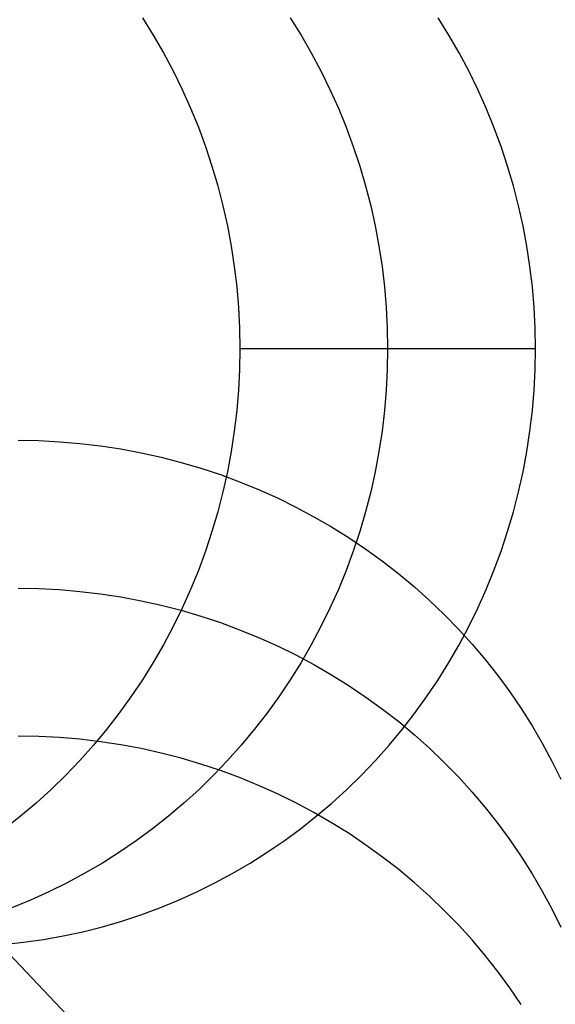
# Model space of a CAD drawing. Header units: millimetres. Extents: x 6038 to 7358, y -8545 to -7225.
# Tile 251 of 256: x 6745.49 to 6747.73, y -7840.12 to -7836.01. Entities that reach past the tile are written whole.
import ezdxf

# ---------------------------------------------------------------- set-up
doc = ezdxf.new("R2010")
doc.units = ezdxf.units.MM

msp = doc.modelspace()

# ---------------------------------------------------------------- linework, layer by layer
at = {"color": 7, "true_color": 0xffffff}
for p, q in [((6745.9988, -7835.9969, 79.8465), (6746.0442, -7836.0696, 79.857)), ((6745.9988, -7835.9969, 79.8465), (6746.0442, -7836.0696, 79.857)), ((6746.6174, -7835.9969, 77.167), (6746.6628, -7836.0696, 77.1775)), ((6747.2814, -7836.0696, 74.4979), (6747.236, -7835.9969, 74.4875)), ((6747.2814, -7836.0696, 74.4979), (6747.236, -7835.9969, 74.4875)), ((6746.0442, -7836.0696, 79.857), (6746.087, -7836.1438, 79.8669)), ((6746.0442, -7836.0696, 79.857), (6746.087, -7836.1438, 79.8669)), ((6746.6628, -7836.0696, 77.1775), (6746.7057, -7836.1438, 77.1874)), ((6747.3243, -7836.1438, 74.5078), (6747.2814, -7836.0696, 74.4979)), ((6747.3243, -7836.1438, 74.5078), (6747.2814, -7836.0696, 74.4979)), ((6746.087, -7836.1438, 79.8669), (6746.1274, -7836.2195, 79.8762)), ((6746.087, -7836.1438, 79.8669), (6746.1274, -7836.2195, 79.8762)), ((6746.7057, -7836.1438, 77.1874), (6746.746, -7836.2195, 77.1967)), ((6747.3646, -7836.2195, 74.5172), (6747.3243, -7836.1438, 74.5078)), ((6747.3646, -7836.2195, 74.5172), (6747.3243, -7836.1438, 74.5078)), ((6746.1274, -7836.2195, 79.8762), (6746.1652, -7836.2966, 79.8849)), ((6746.1274, -7836.2195, 79.8762), (6746.1652, -7836.2966, 79.8849)), ((6746.746, -7836.2195, 77.1967), (6746.7838, -7836.2966, 77.2054)), ((6747.4024, -7836.2966, 74.5259), (6747.3646, -7836.2195, 74.5172)), ((6747.4024, -7836.2966, 74.5259), (6747.3646, -7836.2195, 74.5172)), ((6746.1652, -7836.2966, 79.8849), (6746.2004, -7836.375, 79.893)), ((6746.1652, -7836.2966, 79.8849), (6746.2004, -7836.375, 79.893)), ((6746.7838, -7836.2966, 77.2054), (6746.819, -7836.375, 77.2135)), ((6747.4376, -7836.375, 74.534), (6747.4024, -7836.2966, 74.5259)), ((6747.4376, -7836.375, 74.534), (6747.4024, -7836.2966, 74.5259)), ((6746.2004, -7836.375, 79.893), (6746.2329, -7836.4546, 79.9006)), ((6746.2004, -7836.375, 79.893), (6746.2329, -7836.4546, 79.9006)), ((6746.819, -7836.375, 77.2135), (6746.8515, -7836.4546, 77.221)), ((6747.4701, -7836.4546, 74.5415), (6747.4376, -7836.375, 74.534)), ((6747.4701, -7836.4546, 74.5415), (6747.4376, -7836.375, 74.534)), ((6746.2329, -7836.4546, 79.9006), (6746.2627, -7836.5353, 79.9074)), ((6746.2329, -7836.4546, 79.9006), (6746.2627, -7836.5353, 79.9074)), ((6746.8515, -7836.4546, 77.221), (6746.8813, -7836.5353, 77.2279)), ((6747.4999, -7836.5353, 74.5484), (6747.4701, -7836.4546, 74.5415)), ((6747.4999, -7836.5353, 74.5484), (6747.4701, -7836.4546, 74.5415)), ((6746.2627, -7836.5353, 79.9074), (6746.2898, -7836.617, 79.9137)), ((6746.2627, -7836.5353, 79.9074), (6746.2898, -7836.617, 79.9137)), ((6746.8813, -7836.5353, 77.2279), (6746.9084, -7836.617, 77.2342)), ((6747.527, -7836.617, 74.5547), (6747.4999, -7836.5353, 74.5484)), ((6747.527, -7836.617, 74.5547), (6747.4999, -7836.5353, 74.5484)), ((6746.2898, -7836.617, 79.9137), (6746.3141, -7836.6996, 79.9193)), ((6746.2898, -7836.617, 79.9137), (6746.3141, -7836.6996, 79.9193)), ((6746.9084, -7836.617, 77.2342), (6746.9327, -7836.6996, 77.2398)), ((6747.5513, -7836.6996, 74.5603), (6747.527, -7836.617, 74.5547)), ((6747.5513, -7836.6996, 74.5603), (6747.527, -7836.617, 74.5547)), ((6746.3141, -7836.6996, 79.9193), (6746.3356, -7836.7831, 79.9243)), ((6746.3141, -7836.6996, 79.9193), (6746.3356, -7836.7831, 79.9243)), ((6746.9327, -7836.6996, 77.2398), (6746.9542, -7836.7831, 77.2448)), ((6747.5729, -7836.7831, 74.5652), (6747.5513, -7836.6996, 74.5603)), ((6747.5729, -7836.7831, 74.5652), (6747.5513, -7836.6996, 74.5603)), ((6746.3356, -7836.7831, 79.9243), (6746.3543, -7836.8672, 79.9286)), ((6746.3356, -7836.7831, 79.9243), (6746.3543, -7836.8672, 79.9286)), ((6746.9542, -7836.7831, 77.2448), (6746.973, -7836.8672, 77.2491)), ((6747.5916, -7836.8672, 74.5696), (6747.5729, -7836.7831, 74.5652)), ((6747.5916, -7836.8672, 74.5696), (6747.5729, -7836.7831, 74.5652)), ((6746.3543, -7836.8672, 79.9286), (6746.3702, -7836.952, 79.9323)), ((6746.3543, -7836.8672, 79.9286), (6746.3702, -7836.952, 79.9323)), ((6746.973, -7836.8672, 77.2491), (6746.9888, -7836.952, 77.2527)), ((6747.6074, -7836.952, 74.5732), (6747.5916, -7836.8672, 74.5696)), ((6747.6074, -7836.952, 74.5732), (6747.5916, -7836.8672, 74.5696)), ((6746.3702, -7836.952, 79.9323), (6746.3832, -7837.0372, 79.9353)), ((6746.3702, -7836.952, 79.9323), (6746.3832, -7837.0372, 79.9353)), ((6746.9888, -7836.952, 77.2527), (6747.0018, -7837.0372, 77.2557)), ((6747.6205, -7837.0372, 74.5762), (6747.6074, -7836.952, 74.5732)), ((6747.6205, -7837.0372, 74.5762), (6747.6074, -7836.952, 74.5732)), ((6746.3832, -7837.0372, 79.9353), (6746.3934, -7837.1229, 79.9376)), ((6746.3832, -7837.0372, 79.9353), (6746.3934, -7837.1229, 79.9376)), ((6747.0018, -7837.0372, 77.2557), (6747.012, -7837.1229, 77.2581)), ((6747.6306, -7837.1229, 74.5786), (6747.6205, -7837.0372, 74.5762)), ((6747.6306, -7837.1229, 74.5786), (6747.6205, -7837.0372, 74.5762)), ((6746.3934, -7837.1229, 79.9376), (6746.4006, -7837.2089, 79.9393)), ((6746.3934, -7837.1229, 79.9376), (6746.4006, -7837.2089, 79.9393)), ((6747.012, -7837.1229, 77.2581), (6747.0192, -7837.2089, 77.2598)), ((6747.6378, -7837.2089, 74.5802), (6747.6306, -7837.1229, 74.5786)), ((6747.6378, -7837.2089, 74.5802), (6747.6306, -7837.1229, 74.5786)), ((6746.4006, -7837.2089, 79.9393), (6746.405, -7837.2951, 79.9403)), ((6746.4006, -7837.2089, 79.9393), (6746.405, -7837.2951, 79.9403)), ((6747.0192, -7837.2089, 77.2598), (6747.0236, -7837.2951, 77.2608)), ((6747.6422, -7837.2951, 74.5812), (6747.6378, -7837.2089, 74.5802)), ((6747.6422, -7837.2951, 74.5812), (6747.6378, -7837.2089, 74.5802)), ((6746.405, -7837.2951, 79.9403), (6746.4064, -7837.3814, 79.9406)), ((6746.405, -7837.2951, 79.9403), (6746.4064, -7837.3814, 79.9406)), ((6747.0236, -7837.2951, 77.2608), (6747.025, -7837.3814, 77.2611)), ((6747.6436, -7837.3814, 74.5816), (6747.6422, -7837.2951, 74.5812)), ((6747.6436, -7837.3814, 74.5816), (6747.6422, -7837.2951, 74.5812)), ((6746.4064, -7837.3814, 79.9406), (6746.405, -7837.4676, 79.9403)), ((6746.4064, -7837.3814, 79.9406), (6746.405, -7837.4676, 79.9403)), ((6747.6436, -7837.3814, 74.5816), (6746.4064, -7837.3814, 79.9406)), ((6747.6436, -7837.3814, 74.5816), (6746.4064, -7837.3814, 79.9406)), ((6747.025, -7837.3814, 77.2611), (6747.0236, -7837.4676, 77.2608)), ((6747.6422, -7837.4676, 74.5812), (6747.6436, -7837.3814, 74.5816)), ((6747.6422, -7837.4676, 74.5812), (6747.6436, -7837.3814, 74.5816)), ((6746.405, -7837.4676, 79.9403), (6746.4006, -7837.5538, 79.9393)), ((6746.405, -7837.4676, 79.9403), (6746.4006, -7837.5538, 79.9393)), ((6747.0236, -7837.4676, 77.2608), (6747.0192, -7837.5538, 77.2598)), ((6747.6378, -7837.5538, 74.5802), (6747.6422, -7837.4676, 74.5812)), ((6747.6378, -7837.5538, 74.5802), (6747.6422, -7837.4676, 74.5812)), ((6746.4006, -7837.5538, 79.9393), (6746.3934, -7837.6398, 79.9376)), ((6746.4006, -7837.5538, 79.9393), (6746.3934, -7837.6398, 79.9376)), ((6747.0192, -7837.5538, 77.2598), (6747.012, -7837.6398, 77.2581)), ((6747.6306, -7837.6398, 74.5786), (6747.6378, -7837.5538, 74.5802)), ((6747.6306, -7837.6398, 74.5786), (6747.6378, -7837.5538, 74.5802)), ((6746.3934, -7837.6398, 79.9376), (6746.3832, -7837.7255, 79.9353)), ((6746.3934, -7837.6398, 79.9376), (6746.3832, -7837.7255, 79.9353)), ((6747.012, -7837.6398, 77.2581), (6747.0018, -7837.7255, 77.2557)), ((6747.6205, -7837.7255, 74.5762), (6747.6306, -7837.6398, 74.5786)), ((6747.6205, -7837.7255, 74.5762), (6747.6306, -7837.6398, 74.5786)), ((6746.3832, -7837.7255, 79.9353), (6746.3702, -7837.8107, 79.9323)), ((6746.3832, -7837.7255, 79.9353), (6746.3702, -7837.8107, 79.9323)), ((6747.0018, -7837.7255, 77.2557), (6746.9888, -7837.8107, 77.2527)), ((6747.6074, -7837.8107, 74.5732), (6747.6205, -7837.7255, 74.5762)), ((6747.6074, -7837.8107, 74.5732), (6747.6205, -7837.7255, 74.5762)), ((6745.479, -7837.7639, 58.0098), (6745.5653, -7837.7654, 58.0102)), ((6745.479, -7837.7639, 58.0098), (6745.5653, -7837.7654, 58.0102)), ((6745.5653, -7837.7654, 58.0102), (6745.6515, -7837.7697, 58.0112)), ((6745.5653, -7837.7654, 58.0102), (6745.6515, -7837.7697, 58.0112)), ((6745.6515, -7837.7697, 58.0112), (6745.7374, -7837.777, 58.0128)), ((6745.6515, -7837.7697, 58.0112), (6745.7374, -7837.777, 58.0128)), ((6745.7374, -7837.777, 58.0128), (6745.8231, -7837.7871, 58.0152)), ((6745.7374, -7837.777, 58.0128), (6745.8231, -7837.7871, 58.0152)), ((6745.8231, -7837.7871, 58.0152), (6745.9084, -7837.8001, 58.0182)), ((6745.8231, -7837.7871, 58.0152), (6745.9084, -7837.8001, 58.0182)), ((6745.9084, -7837.8001, 58.0182), (6745.9931, -7837.816, 58.0219)), ((6745.9084, -7837.8001, 58.0182), (6745.9931, -7837.816, 58.0219)), ((6745.9931, -7837.816, 58.0219), (6746.0773, -7837.8347, 58.0262)), ((6745.9931, -7837.816, 58.0219), (6746.0773, -7837.8347, 58.0262)), ((6746.3702, -7837.8107, 79.9323), (6746.3543, -7837.8955, 79.9286)), ((6746.3702, -7837.8107, 79.9323), (6746.3543, -7837.8955, 79.9286)), ((6746.9888, -7837.8107, 77.2527), (6746.973, -7837.8955, 77.2491)), ((6747.5916, -7837.8955, 74.5696), (6747.6074, -7837.8107, 74.5732)), ((6747.5916, -7837.8955, 74.5696), (6747.6074, -7837.8107, 74.5732)), ((6746.0773, -7837.8347, 58.0262), (6746.1607, -7837.8562, 58.0311)), ((6746.0773, -7837.8347, 58.0262), (6746.1607, -7837.8562, 58.0311)), ((6746.1607, -7837.8562, 58.0311), (6746.2433, -7837.8806, 58.0368)), ((6746.1607, -7837.8562, 58.0311), (6746.2433, -7837.8806, 58.0368)), ((6746.2433, -7837.8806, 58.0368), (6746.325, -7837.9076, 58.043)), ((6746.2433, -7837.8806, 58.0368), (6746.325, -7837.9076, 58.043)), ((6746.3543, -7837.8955, 79.9286), (6746.3356, -7837.9796, 79.9243)), ((6746.3543, -7837.8955, 79.9286), (6746.3356, -7837.9796, 79.9243)), ((6746.973, -7837.8955, 77.2491), (6746.9542, -7837.9796, 77.2448)), ((6747.5729, -7837.9796, 74.5652), (6747.5916, -7837.8955, 74.5696)), ((6747.5729, -7837.9796, 74.5652), (6747.5916, -7837.8955, 74.5696)), ((6746.325, -7837.9076, 58.043), (6746.4057, -7837.9375, 58.0499)), ((6746.325, -7837.9076, 58.043), (6746.4057, -7837.9375, 58.0499)), ((6746.4057, -7837.9375, 58.0499), (6746.4853, -7837.97, 58.0574)), ((6746.4057, -7837.9375, 58.0499), (6746.4853, -7837.97, 58.0574)), ((6746.3356, -7837.9796, 79.9243), (6746.3141, -7838.0631, 79.9193)), ((6746.3356, -7837.9796, 79.9243), (6746.3141, -7838.0631, 79.9193)), ((6746.4853, -7837.97, 58.0574), (6746.5637, -7838.0051, 58.0655)), ((6746.4853, -7837.97, 58.0574), (6746.5637, -7838.0051, 58.0655)), ((6746.9542, -7837.9796, 77.2448), (6746.9327, -7838.0631, 77.2398)), ((6747.5513, -7838.0631, 74.5603), (6747.5729, -7837.9796, 74.5652)), ((6747.5513, -7838.0631, 74.5603), (6747.5729, -7837.9796, 74.5652)), ((6746.5637, -7838.0051, 58.0655), (6746.6408, -7838.0429, 58.0742)), ((6746.5637, -7838.0051, 58.0655), (6746.6408, -7838.0429, 58.0742)), ((6746.3141, -7838.0631, 79.9193), (6746.2898, -7838.1457, 79.9137)), ((6746.3141, -7838.0631, 79.9193), (6746.2898, -7838.1457, 79.9137)), ((6746.6408, -7838.0429, 58.0742), (6746.7165, -7838.0833, 58.0836)), ((6746.6408, -7838.0429, 58.0742), (6746.7165, -7838.0833, 58.0836)), ((6746.9327, -7838.0631, 77.2398), (6746.9084, -7838.1457, 77.2342)), ((6747.527, -7838.1457, 74.5547), (6747.5513, -7838.0631, 74.5603)), ((6747.527, -7838.1457, 74.5547), (6747.5513, -7838.0631, 74.5603)), ((6746.7165, -7838.0833, 58.0836), (6746.7907, -7838.1262, 58.0935)), ((6746.7165, -7838.0833, 58.0836), (6746.7907, -7838.1262, 58.0935)), ((6746.2898, -7838.1457, 79.9137), (6746.2627, -7838.2274, 79.9074)), ((6746.2898, -7838.1457, 79.9137), (6746.2627, -7838.2274, 79.9074)), ((6746.7907, -7838.1262, 58.0935), (6746.8634, -7838.1715, 58.1039)), ((6746.7907, -7838.1262, 58.0935), (6746.8634, -7838.1715, 58.1039)), ((6746.9084, -7838.1457, 77.2342), (6746.8813, -7838.2274, 77.2279)), ((6747.4999, -7838.2274, 74.5484), (6747.527, -7838.1457, 74.5547)), ((6747.4999, -7838.2274, 74.5484), (6747.527, -7838.1457, 74.5547)), ((6746.8634, -7838.1715, 58.1039), (6746.9344, -7838.2193, 58.115)), ((6746.8634, -7838.1715, 58.1039), (6746.9344, -7838.2193, 58.115)), ((6746.2627, -7838.2274, 79.9074), (6746.2329, -7838.3081, 79.9006)), ((6746.2627, -7838.2274, 79.9074), (6746.2329, -7838.3081, 79.9006)), ((6746.8813, -7838.2274, 77.2279), (6746.8515, -7838.3081, 77.221)), ((6746.9344, -7838.2193, 58.115), (6747.0037, -7838.2694, 58.1265)), ((6746.9344, -7838.2193, 58.115), (6747.0037, -7838.2694, 58.1265)), ((6747.4701, -7838.3081, 74.5415), (6747.4999, -7838.2274, 74.5484)), ((6747.4701, -7838.3081, 74.5415), (6747.4999, -7838.2274, 74.5484)), ((6747.0037, -7838.2694, 58.1265), (6747.0712, -7838.3219, 58.1386)), ((6747.0037, -7838.2694, 58.1265), (6747.0712, -7838.3219, 58.1386)), ((6746.2329, -7838.3081, 79.9006), (6746.2004, -7838.3877, 79.893)), ((6746.2329, -7838.3081, 79.9006), (6746.2004, -7838.3877, 79.893)), ((6746.8515, -7838.3081, 77.221), (6746.819, -7838.3877, 77.2135)), ((6747.4376, -7838.3877, 74.534), (6747.4701, -7838.3081, 74.5415)), ((6747.4376, -7838.3877, 74.534), (6747.4701, -7838.3081, 74.5415)), ((6747.0712, -7838.3219, 58.1386), (6747.1368, -7838.3765, 58.1513)), ((6747.0712, -7838.3219, 58.1386), (6747.1368, -7838.3765, 58.1513)), ((6745.479, -7838.3825, 55.3303), (6745.5653, -7838.384, 55.3306)), ((6745.5653, -7838.384, 55.3306), (6745.6515, -7838.3883, 55.3317)), ((6745.6515, -7838.3883, 55.3317), (6745.7374, -7838.3956, 55.3333)), ((6745.7374, -7838.3956, 55.3333), (6745.8231, -7838.4057, 55.3357)), ((6746.2004, -7838.3877, 79.893), (6746.1652, -7838.4661, 79.8849)), ((6746.2004, -7838.3877, 79.893), (6746.1652, -7838.4661, 79.8849)), ((6746.819, -7838.3877, 77.2135), (6746.7838, -7838.4661, 77.2054)), ((6747.1368, -7838.3765, 58.1513), (6747.2004, -7838.4334, 58.1644)), ((6747.1368, -7838.3765, 58.1513), (6747.2004, -7838.4334, 58.1644)), ((6747.4024, -7838.4661, 74.5259), (6747.4376, -7838.3877, 74.534)), ((6747.4024, -7838.4661, 74.5259), (6747.4376, -7838.3877, 74.534)), ((6745.8231, -7838.4057, 55.3357), (6745.9084, -7838.4187, 55.3387)), ((6745.9084, -7838.4187, 55.3387), (6745.9931, -7838.4346, 55.3423)), ((6745.9931, -7838.4346, 55.3423), (6746.0773, -7838.4533, 55.3467)), ((6747.2004, -7838.4334, 58.1644), (6747.2619, -7838.4923, 58.178)), ((6747.2004, -7838.4334, 58.1644), (6747.2619, -7838.4923, 58.178)), ((6746.0773, -7838.4533, 55.3467), (6746.1607, -7838.4748, 55.3516)), ((6746.1652, -7838.4661, 79.8849), (6746.1274, -7838.5432, 79.8762)), ((6746.1652, -7838.4661, 79.8849), (6746.1274, -7838.5432, 79.8762)), ((6746.1607, -7838.4748, 55.3516), (6746.2433, -7838.4992, 55.3572)), ((6746.7838, -7838.4661, 77.2054), (6746.746, -7838.5432, 77.1967)), ((6747.3646, -7838.5432, 74.5172), (6747.4024, -7838.4661, 74.5259)), ((6747.3646, -7838.5432, 74.5172), (6747.4024, -7838.4661, 74.5259)), ((6746.2433, -7838.4992, 55.3572), (6746.325, -7838.5263, 55.3635)), ((6747.2619, -7838.4923, 58.178), (6747.3214, -7838.5533, 58.1921)), ((6747.2619, -7838.4923, 58.178), (6747.3214, -7838.5533, 58.1921)), ((6746.1274, -7838.5432, 79.8762), (6746.087, -7838.6189, 79.8669)), ((6746.1274, -7838.5432, 79.8762), (6746.087, -7838.6189, 79.8669)), ((6746.325, -7838.5263, 55.3635), (6746.4057, -7838.5561, 55.3704)), ((6746.4057, -7838.5561, 55.3704), (6746.4853, -7838.5886, 55.3779)), ((6746.746, -7838.5432, 77.1967), (6746.7057, -7838.6189, 77.1874)), ((6747.3214, -7838.5533, 58.1921), (6747.3786, -7838.6162, 58.2066)), ((6747.3214, -7838.5533, 58.1921), (6747.3786, -7838.6162, 58.2066)), ((6747.3243, -7838.6189, 74.5078), (6747.3646, -7838.5432, 74.5172)), ((6747.3243, -7838.6189, 74.5078), (6747.3646, -7838.5432, 74.5172)), ((6746.4853, -7838.5886, 55.3779), (6746.5637, -7838.6238, 55.386)), ((6746.087, -7838.6189, 79.8669), (6746.0442, -7838.6931, 79.857)), ((6746.087, -7838.6189, 79.8669), (6746.0442, -7838.6931, 79.857)), ((6746.5637, -7838.6238, 55.386), (6746.6408, -7838.6616, 55.3947)), ((6746.7057, -7838.6189, 77.1874), (6746.6628, -7838.6931, 77.1775)), ((6747.2814, -7838.6931, 74.4979), (6747.3243, -7838.6189, 74.5078)), ((6747.2814, -7838.6931, 74.4979), (6747.3243, -7838.6189, 74.5078)), ((6747.3786, -7838.6162, 58.2066), (6747.4336, -7838.6811, 58.2216)), ((6747.3786, -7838.6162, 58.2066), (6747.4336, -7838.6811, 58.2216)), ((6746.6408, -7838.6616, 55.3947), (6746.7165, -7838.7019, 55.404)), ((6747.4336, -7838.6811, 58.2216), (6747.4862, -7838.7477, 58.237)), ((6747.4336, -7838.6811, 58.2216), (6747.4862, -7838.7477, 58.237)), ((6746.0442, -7838.6931, 79.857), (6745.9988, -7838.7658, 79.8465)), ((6746.0442, -7838.6931, 79.857), (6745.9988, -7838.7658, 79.8465)), ((6746.6628, -7838.6931, 77.1775), (6746.6174, -7838.7658, 77.167)), ((6746.7165, -7838.7019, 55.404), (6746.7907, -7838.7448, 55.4139)), ((6747.236, -7838.7658, 74.4875), (6747.2814, -7838.6931, 74.4979)), ((6747.236, -7838.7658, 74.4875), (6747.2814, -7838.6931, 74.4979)), ((6745.9988, -7838.7658, 79.8465), (6745.951, -7838.8368, 79.8355)), ((6745.9988, -7838.7658, 79.8465), (6745.951, -7838.8368, 79.8355)), ((6746.6174, -7838.7658, 77.167), (6746.5696, -7838.8368, 77.156)), ((6746.7907, -7838.7448, 55.4139), (6746.8634, -7838.7901, 55.4244)), ((6747.1883, -7838.8368, 74.4764), (6747.236, -7838.7658, 74.4875)), ((6747.1883, -7838.8368, 74.4764), (6747.236, -7838.7658, 74.4875)), ((6747.4862, -7838.7477, 58.237), (6747.5364, -7838.8161, 58.2527)), ((6747.4862, -7838.7477, 58.237), (6747.5364, -7838.8161, 58.2527)), ((6746.8634, -7838.7901, 55.4244), (6746.9344, -7838.8379, 55.4354)), ((6745.951, -7838.8368, 79.8355), (6745.9009, -7838.9061, 79.8239)), ((6745.951, -7838.8368, 79.8355), (6745.9009, -7838.9061, 79.8239)), ((6746.5696, -7838.8368, 77.156), (6746.5195, -7838.9061, 77.1444)), ((6746.9344, -7838.8379, 55.4354), (6747.0037, -7838.888, 55.447)), ((6747.1381, -7838.9061, 74.4649), (6747.1883, -7838.8368, 74.4764)), ((6747.1381, -7838.9061, 74.4649), (6747.1883, -7838.8368, 74.4764)), ((6747.5364, -7838.8161, 58.2527), (6747.5842, -7838.8861, 58.2689)), ((6747.5364, -7838.8161, 58.2527), (6747.5842, -7838.8861, 58.2689)), ((6747.0037, -7838.888, 55.447), (6747.0712, -7838.9405, 55.4591)), ((6747.5842, -7838.8861, 58.2689), (6747.6295, -7838.9577, 58.2854)), ((6747.5842, -7838.8861, 58.2689), (6747.6295, -7838.9577, 58.2854)), ((6745.9009, -7838.9061, 79.8239), (6745.8485, -7838.9736, 79.8118)), ((6745.9009, -7838.9061, 79.8239), (6745.8485, -7838.9736, 79.8118)), ((6746.5195, -7838.9061, 77.1444), (6746.4671, -7838.9736, 77.1323)), ((6747.0857, -7838.9736, 74.4528), (6747.1381, -7838.9061, 74.4649)), ((6747.0857, -7838.9736, 74.4528), (6747.1381, -7838.9061, 74.4649)), ((6747.0712, -7838.9405, 55.4591), (6747.1368, -7838.9951, 55.4717)), ((6747.6295, -7838.9577, 58.2854), (6747.6722, -7839.0308, 58.3023)), ((6747.6295, -7838.9577, 58.2854), (6747.6722, -7839.0308, 58.3023)), ((6745.5653, -7839.0026, 52.6511), (6745.479, -7839.0011, 52.6508)), ((6745.5653, -7839.0026, 52.6511), (6745.479, -7839.0011, 52.6508)), ((6745.6515, -7839.007, 52.6521), (6745.5653, -7839.0026, 52.6511)), ((6745.6515, -7839.007, 52.6521), (6745.5653, -7839.0026, 52.6511)), ((6745.7374, -7839.0142, 52.6538), (6745.6515, -7839.007, 52.6521)), ((6745.7374, -7839.0142, 52.6538), (6745.6515, -7839.007, 52.6521)), ((6745.8231, -7839.0243, 52.6562), (6745.7374, -7839.0142, 52.6538)), ((6745.8231, -7839.0243, 52.6562), (6745.7374, -7839.0142, 52.6538)), ((6745.8485, -7838.9736, 79.8118), (6745.7938, -7839.0392, 79.7992)), ((6745.8485, -7838.9736, 79.8118), (6745.7938, -7839.0392, 79.7992)), ((6746.4671, -7838.9736, 77.1323), (6746.4124, -7839.0392, 77.1197)), ((6747.031, -7839.0392, 74.4401), (6747.0857, -7838.9736, 74.4528)), ((6747.031, -7839.0392, 74.4401), (6747.0857, -7838.9736, 74.4528)), ((6747.1368, -7838.9951, 55.4717), (6747.2004, -7839.052, 55.4849)), ((6745.7938, -7839.0392, 79.7992), (6745.737, -7839.1028, 79.7861)), ((6745.7938, -7839.0392, 79.7992), (6745.737, -7839.1028, 79.7861)), ((6745.9084, -7839.0373, 52.6592), (6745.8231, -7839.0243, 52.6562)), ((6745.9084, -7839.0373, 52.6592), (6745.8231, -7839.0243, 52.6562)), ((6745.9931, -7839.0532, 52.6628), (6745.9084, -7839.0373, 52.6592)), ((6745.9931, -7839.0532, 52.6628), (6745.9084, -7839.0373, 52.6592)), ((6746.0773, -7839.0719, 52.6671), (6745.9931, -7839.0532, 52.6628)), ((6746.0773, -7839.0719, 52.6671), (6745.9931, -7839.0532, 52.6628)), ((6746.4124, -7839.0392, 77.1197), (6746.3556, -7839.1028, 77.1065)), ((6746.9742, -7839.1028, 74.427), (6747.031, -7839.0392, 74.4401)), ((6746.9742, -7839.1028, 74.427), (6747.031, -7839.0392, 74.4401)), ((6747.2004, -7839.052, 55.4849), (6747.2619, -7839.1109, 55.4985)), ((6747.6722, -7839.0308, 58.3023), (6747.7123, -7839.1052, 58.3195)), ((6747.6722, -7839.0308, 58.3023), (6747.7123, -7839.1052, 58.3195)), ((6746.1607, -7839.0935, 52.6721), (6746.0773, -7839.0719, 52.6671)), ((6746.1607, -7839.0935, 52.6721), (6746.0773, -7839.0719, 52.6671)), ((6746.2433, -7839.1178, 52.6777), (6746.1607, -7839.0935, 52.6721)), ((6746.2433, -7839.1178, 52.6777), (6746.1607, -7839.0935, 52.6721)), ((6744.6733, -7839.103, 259.6), (6746.2183, -7840.7302, 259.6)), ((6746.2183, -7840.7302, 231.7162), (6744.6733, -7839.103, 231.7162)), ((6746.2183, -7840.7302, 245.6581), (6744.6733, -7839.103, 245.6581)), ((6746.2183, -7840.7302, 231.7162), (6744.6733, -7839.103, 231.7162)), ((6744.6733, -7839.103, 259.6), (6746.2183, -7840.7302, 259.6)), ((6745.737, -7839.1028, 79.7861), (6745.678, -7839.1643, 79.7725)), ((6745.737, -7839.1028, 79.7861), (6745.678, -7839.1643, 79.7725)), ((6746.325, -7839.1449, 52.684), (6746.2433, -7839.1178, 52.6777)), ((6746.325, -7839.1449, 52.684), (6746.2433, -7839.1178, 52.6777)), ((6746.3556, -7839.1028, 77.1065), (6746.2966, -7839.1643, 77.0929)), ((6746.9152, -7839.1643, 74.4134), (6746.9742, -7839.1028, 74.427)), ((6746.9152, -7839.1643, 74.4134), (6746.9742, -7839.1028, 74.427)), ((6747.2619, -7839.1109, 55.4985), (6747.3214, -7839.1719, 55.5126)), ((6747.7123, -7839.1052, 58.3195), (6747.7498, -7839.181, 58.337)), ((6747.7123, -7839.1052, 58.3195), (6747.7498, -7839.181, 58.337)), ((6745.678, -7839.1643, 79.7725), (6745.617, -7839.2237, 79.7584)), ((6745.678, -7839.1643, 79.7725), (6745.617, -7839.2237, 79.7584)), ((6746.2966, -7839.1643, 77.0929), (6746.2357, -7839.2237, 77.0789)), ((6746.4057, -7839.1747, 52.6909), (6746.325, -7839.1449, 52.684)), ((6746.4057, -7839.1747, 52.6909), (6746.325, -7839.1449, 52.684)), ((6746.4853, -7839.2072, 52.6984), (6746.4057, -7839.1747, 52.6909)), ((6746.4853, -7839.2072, 52.6984), (6746.4057, -7839.1747, 52.6909)), ((6746.8543, -7839.2237, 74.3993), (6746.9152, -7839.1643, 74.4134)), ((6746.8543, -7839.2237, 74.3993), (6746.9152, -7839.1643, 74.4134)), ((6747.3214, -7839.1719, 55.5126), (6747.3786, -7839.2349, 55.5271)), ((6746.5637, -7839.2424, 52.7065), (6746.4853, -7839.2072, 52.6984)), ((6746.5637, -7839.2424, 52.7065), (6746.4853, -7839.2072, 52.6984)), ((6745.617, -7839.2237, 79.7584), (6745.5541, -7839.281, 79.7438)), ((6745.617, -7839.2237, 79.7584), (6745.5541, -7839.281, 79.7438)), ((6746.2357, -7839.2237, 77.0789), (6746.1727, -7839.281, 77.0643)), ((6746.6408, -7839.2802, 52.7152), (6746.5637, -7839.2424, 52.7065)), ((6746.6408, -7839.2802, 52.7152), (6746.5637, -7839.2424, 52.7065)), ((6746.7913, -7839.281, 74.3848), (6746.8543, -7839.2237, 74.3993)), ((6746.7913, -7839.281, 74.3848), (6746.8543, -7839.2237, 74.3993)), ((6747.3786, -7839.2349, 55.5271), (6747.4336, -7839.2997, 55.5421)), ((6745.5541, -7839.281, 79.7438), (6745.4893, -7839.3359, 79.7289)), ((6745.5541, -7839.281, 79.7438), (6745.4893, -7839.3359, 79.7289)), ((6746.1727, -7839.281, 77.0643), (6746.1079, -7839.3359, 77.0494)), ((6746.7165, -7839.3205, 52.7245), (6746.6408, -7839.2802, 52.7152)), ((6746.7165, -7839.3205, 52.7245), (6746.6408, -7839.2802, 52.7152)), ((6746.7265, -7839.3359, 74.3698), (6746.7913, -7839.281, 74.3848)), ((6746.7265, -7839.3359, 74.3698), (6746.7913, -7839.281, 74.3848)), ((6747.4336, -7839.2997, 55.5421), (6747.4862, -7839.3663, 55.5574)), ((6745.4893, -7839.3359, 79.7289), (6745.4226, -7839.3886, 79.7135)), ((6745.4893, -7839.3359, 79.7289), (6745.4226, -7839.3886, 79.7135)), ((6746.1079, -7839.3359, 77.0494), (6746.0412, -7839.3886, 77.034)), ((6746.6599, -7839.3886, 74.3545), (6746.7265, -7839.3359, 74.3698)), ((6746.6599, -7839.3886, 74.3545), (6746.7265, -7839.3359, 74.3698)), ((6746.7907, -7839.3634, 52.7344), (6746.7165, -7839.3205, 52.7245)), ((6746.7907, -7839.3634, 52.7344), (6746.7165, -7839.3205, 52.7245)), ((6746.8634, -7839.4088, 52.7449), (6746.7907, -7839.3634, 52.7344)), ((6746.8634, -7839.4088, 52.7449), (6746.7907, -7839.3634, 52.7344)), ((6747.4862, -7839.3663, 55.5574), (6747.5364, -7839.4347, 55.5732)), ((6746.0412, -7839.3886, 77.034), (6745.9729, -7839.4388, 77.0182)), ((6746.5915, -7839.4388, 74.3387), (6746.6599, -7839.3886, 74.3545)), ((6746.5915, -7839.4388, 74.3387), (6746.6599, -7839.3886, 74.3545)), ((6746.9344, -7839.4565, 52.7559), (6746.8634, -7839.4088, 52.7449)), ((6746.9344, -7839.4565, 52.7559), (6746.8634, -7839.4088, 52.7449)), ((6745.9729, -7839.4388, 77.0182), (6745.9028, -7839.4866, 77.002)), ((6746.5215, -7839.4866, 74.3225), (6746.5915, -7839.4388, 74.3387)), ((6746.5215, -7839.4866, 74.3225), (6746.5915, -7839.4388, 74.3387)), ((6747.0037, -7839.5067, 52.7675), (6746.9344, -7839.4565, 52.7559)), ((6747.0037, -7839.5067, 52.7675), (6746.9344, -7839.4565, 52.7559)), ((6747.5364, -7839.4347, 55.5732), (6747.5842, -7839.5047, 55.5894)), ((6745.9028, -7839.4866, 77.002), (6745.8313, -7839.5319, 76.9855)), ((6746.4499, -7839.5319, 74.306), (6746.5215, -7839.4866, 74.3225)), ((6746.4499, -7839.5319, 74.306), (6746.5215, -7839.4866, 74.3225)), ((6747.0712, -7839.5591, 52.7796), (6747.0037, -7839.5067, 52.7675)), ((6747.0712, -7839.5591, 52.7796), (6747.0037, -7839.5067, 52.7675)), ((6747.5842, -7839.5047, 55.5894), (6747.6295, -7839.5763, 55.6059)), ((6745.8313, -7839.5319, 76.9855), (6745.7582, -7839.5746, 76.9686)), ((6746.3768, -7839.5746, 74.2891), (6746.4499, -7839.5319, 74.306)), ((6746.3768, -7839.5746, 74.2891), (6746.4499, -7839.5319, 74.306)), ((6745.7582, -7839.5746, 76.9686), (6745.6837, -7839.6147, 76.9514)), ((6746.3024, -7839.6147, 74.2719), (6746.3768, -7839.5746, 74.2891)), ((6746.3024, -7839.6147, 74.2719), (6746.3768, -7839.5746, 74.2891)), ((6747.1368, -7839.6138, 52.7922), (6747.0712, -7839.5591, 52.7796)), ((6747.1368, -7839.6138, 52.7922), (6747.0712, -7839.5591, 52.7796)), ((6747.6295, -7839.5763, 55.6059), (6747.6722, -7839.6494, 55.6228)), ((6745.6837, -7839.6147, 76.9514), (6745.608, -7839.6522, 76.9339)), ((6746.2266, -7839.6522, 74.2544), (6746.3024, -7839.6147, 74.2719)), ((6746.2266, -7839.6522, 74.2544), (6746.3024, -7839.6147, 74.2719)), ((6747.2004, -7839.6706, 52.8054), (6747.1368, -7839.6138, 52.7922)), ((6747.2004, -7839.6706, 52.8054), (6747.1368, -7839.6138, 52.7922)), ((6745.608, -7839.6522, 76.9339), (6745.531, -7839.6869, 76.9162)), ((6746.1496, -7839.6869, 74.2367), (6746.2266, -7839.6522, 74.2544)), ((6746.1496, -7839.6869, 74.2367), (6746.2266, -7839.6522, 74.2544)), ((6747.2619, -7839.7295, 52.819), (6747.2004, -7839.6706, 52.8054)), ((6747.2619, -7839.7295, 52.819), (6747.2004, -7839.6706, 52.8054)), ((6747.6722, -7839.6494, 55.6228), (6747.7123, -7839.7238, 55.64)), ((6745.531, -7839.6869, 76.9162), (6745.4529, -7839.7189, 76.8981)), ((6746.0715, -7839.7189, 74.2186), (6746.1496, -7839.6869, 74.2367)), ((6746.0715, -7839.7189, 74.2186), (6746.1496, -7839.6869, 74.2367)), ((6745.9123, -7839.7745, 74.1819), (6745.9924, -7839.7481, 74.2004)), ((6745.9123, -7839.7745, 74.1819), (6745.9924, -7839.7481, 74.2004)), ((6745.9924, -7839.7481, 74.2004), (6746.0715, -7839.7189, 74.2186)), ((6745.9924, -7839.7481, 74.2004), (6746.0715, -7839.7189, 74.2186)), ((6747.3214, -7839.7905, 52.833), (6747.2619, -7839.7295, 52.819)), ((6747.3214, -7839.7905, 52.833), (6747.2619, -7839.7295, 52.819)), ((6747.7123, -7839.7238, 55.64), (6747.7498, -7839.7996, 55.6575)), ((6745.8314, -7839.798, 74.1632), (6745.9123, -7839.7745, 74.1819)), ((6745.8314, -7839.798, 74.1632), (6745.9123, -7839.7745, 74.1819)), ((6747.3786, -7839.8535, 52.8476), (6747.3214, -7839.7905, 52.833)), ((6747.3786, -7839.8535, 52.8476), (6747.3214, -7839.7905, 52.833)), ((6745.5846, -7839.8512, 74.1062), (6745.6675, -7839.8364, 74.1253)), ((6745.5846, -7839.8512, 74.1062), (6745.6675, -7839.8364, 74.1253)), ((6745.6675, -7839.8364, 74.1253), (6745.7498, -7839.8187, 74.1443)), ((6745.6675, -7839.8364, 74.1253), (6745.7498, -7839.8187, 74.1443)), ((6745.7498, -7839.8187, 74.1443), (6745.8314, -7839.798, 74.1632)), ((6745.7498, -7839.8187, 74.1443), (6745.8314, -7839.798, 74.1632)), ((6745.4177, -7839.872, 74.0677), (6745.5013, -7839.8631, 74.087)), ((6745.4177, -7839.872, 74.0677), (6745.5013, -7839.8631, 74.087)), ((6745.5013, -7839.8631, 74.087), (6745.5846, -7839.8512, 74.1062)), ((6745.5013, -7839.8631, 74.087), (6745.5846, -7839.8512, 74.1062)), ((6747.4336, -7839.9183, 52.8625), (6747.3786, -7839.8535, 52.8476)), ((6747.4336, -7839.9183, 52.8625), (6747.3786, -7839.8535, 52.8476)), ((6747.4862, -7839.9849, 52.8779), (6747.4336, -7839.9183, 52.8625)), ((6747.4862, -7839.9849, 52.8779), (6747.4336, -7839.9183, 52.8625)), ((6747.5364, -7840.0533, 52.8937), (6747.4862, -7839.9849, 52.8779)), ((6747.5364, -7840.0533, 52.8937), (6747.4862, -7839.9849, 52.8779)), ((6747.5842, -7840.1233, 52.9099), (6747.5364, -7840.0533, 52.8937)), ((6747.5842, -7840.1233, 52.9099), (6747.5364, -7840.0533, 52.8937))]:
    msp.add_line(p, q, dxfattribs=at)

doc.saveas('drawing.dxf')
